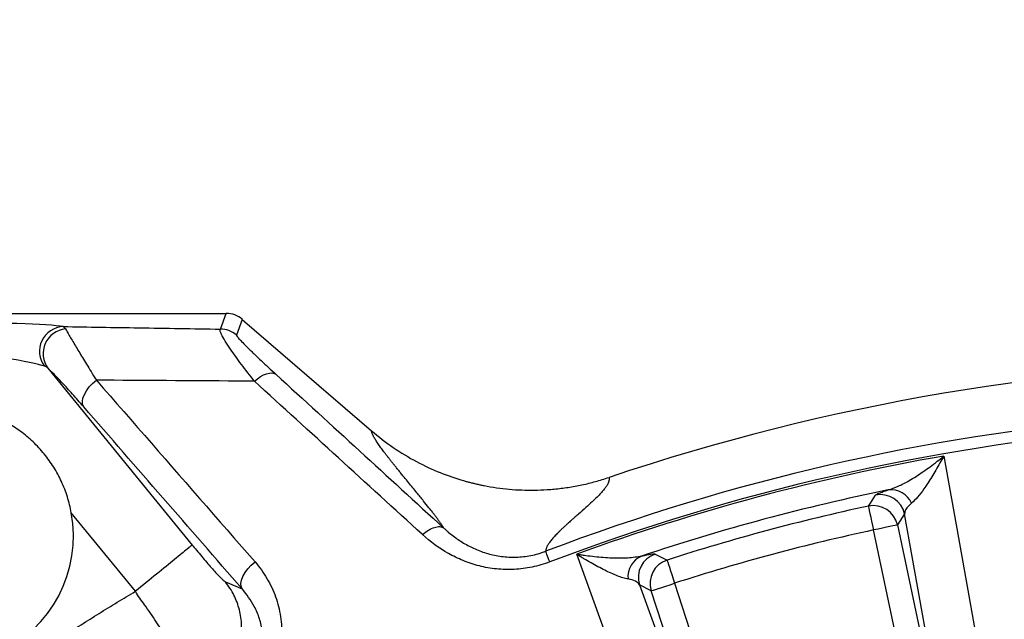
# Model space of a CAD drawing. Extents: x 0 to 16820, y 0 to 11880.
# Tile 27 of 77: x 8102 to 8303, y 6799 to 6922. Entities that reach past the tile are written whole.
import ezdxf

# ---------------------------------------------------------------- set-up
doc = ezdxf.new("R2010")
doc.units = 0
doc.header["$LTSCALE"] = 20
doc.layers.get('0').update_dxf_attribs({"linetype": 'CONTINUOUS'})
doc.styles.add('SLDTEXTSTYLE0', font='TXT', dxfattribs={"width": 0.605})
doc.dimstyles.new('SLDDIMSTYLE1', dxfattribs={"dimtxt": 100, "dimasz": 100, "dimexe": 0, "dimexo": 0.0625, "dimgap": 25, "dimtad": 1, "dimdec": 4, "dimlfac": 20, "dimzin": 12, "dimtxsty": 'SLDTEXTSTYLE0', "dimsah": 1, "dimcen": 0.09, "dimazin": 3, "dimtfac": 1, "dimtofl": 0, "dimtmove": 0, "dimatfit": 3, "dimtolj": 1, "dimtzin": 12})

# ---------------------------------------------------------------- blocks, each defined once
blk = doc.blocks.new('_D_2')
at = {"color": 7, "linetype": 'CONTINUOUS'}
for p, q in [((4232.76, 7130.62), (3693.35, 7225.73)), ((8406, 6401.82), (13110.72, 6401.82))]:
    blk.add_line(p, q, dxfattribs=at)
blk.add_arc((8366, 6401.82), 4714.73, 0, 170, dxfattribs=at)
for points in [[(3722.9, 7220.52), (3756.05, 7316.05), (3726.56, 7321.58)], [(13080.72, 6401.82), (13094.66, 6501.97), (13064.66, 6501.66)]]:
    blk.add_solid(points, dxfattribs=at)
at = {"color": 7, "linetype": 'CONTINUOUS', "insert": (8646.6, 11239.4), "char_height": 100, "attachment_point": 1, "rotation": 355, "style": 'SLDTEXTSTYLE0'}
blk.add_mtext('170°', dxfattribs=at)

msp = doc.modelspace()

# ---------------------------------------------------------------- linework, layer by layer
at = {"color": 7, "linetype": 'CONTINUOUS'}
for p, q in [((7975.1991643, 6861.8198036), (8144.1402895, 6861.8198036)), ((8147.4025263, 6860.6067596), (8173.7914694, 6837.8331958))]:
    msp.add_line(p, q, dxfattribs=at)
at = {"color": 8, "linetype": 'CONTINUOUS'}
for p, q in [((8142.9482115, 6858.6138783), (8144.1402895, 6861.8198036)), ((8110.7922507, 6859.1300248), (8111.3039268, 6858.6492835)), ((8147.4025263, 6860.6067596), (8146.2104483, 6857.4008642)), ((8107.6925112, 6850.6136237), (8137.1905817, 6814.4530354)), ((8125.5828453, 6804.9849568), (8112.4784363, 6821.0491835)), ((8282.7486558, 6820.8230732), (8281.2848849, 6818.5675739)), ((8292.9840995, 6763.5783552), (8282.7486558, 6820.8230732)), ((8281.2848849, 6818.5675739), (8293.0404035, 6763.2621823)), ((8288.1563691, 6762.2240482), (8276.4008431, 6817.5294398)), ((8143.971072, 6806.8979381), (8147.385077, 6805.4964839)), ((8235.7345833, 6806.6329359), (8253.2067014, 6752.8593241)), ((8230.9858216, 6805.0899802), (8228.5904003, 6806.3114284)), ((8228.5904003, 6806.3114284), (8248.3486099, 6751.6183256)), ((8248.4579397, 6751.3163386), (8230.9858216, 6805.0899802))]:
    msp.add_line(p, q, dxfattribs=at)
at = {"color": 8, "linetype": 'CONTINUOUS', "flags": 128}
for points in [[(8149.8888297, 6847.9559122), (8150.5052311, 6848.4617172), (8151.1359824, 6848.8899766), (8151.7640812, 6849.2291568), (8152.3726, 6849.4700788), (8152.9451473, 6849.6062754), (8153.4662707, 6849.6340512), (8153.9219482, 6849.5526908), (8154.2998863, 6849.3643998)], [(8115.0069846, 6842.7117167), (8114.7907985, 6843.2089685), (8114.7412969, 6843.8147305), (8114.8605062, 6844.504237), (8115.1435388, 6845.2494143), (8115.5788912, 6846.0198043), (8116.1487712, 6846.7839955), (8116.829933, 6847.5108443), (8117.5945712, 6848.1706379)], [(8290.7505719, 6832.6566218), (8293.7413244, 6815.9251212), (8303.6547987, 6760.4619859)], [(8275.3488509, 6822.4104939), (8275.7571651, 6823.0327962), (8276.8344222, 6824.6706723)], [(8275.3488509, 6822.4104939), (8275.3781466, 6822.2745954), (8275.4441736, 6821.9682275), (8275.5445628, 6821.502447), (8275.6757079, 6820.8939432), (8275.8329002, 6820.1646207), (8276.0104848, 6819.3406461), (8276.2020988, 6818.451613), (8276.4008431, 6817.5294398)], [(8281.2848849, 6818.5675739), (8281.148882, 6818.5386656), (8280.8423353, 6818.4735177), (8280.3762643, 6818.3744548), (8279.7674103, 6818.2450233), (8279.0376334, 6818.0899023), (8278.2131447, 6817.9146646), (8277.3235677, 6817.7255689), (8276.4008431, 6817.5294398)], [(8240.6657053, 6743.5840963), (8234.8897619, 6759.569317), (8215.7437665, 6812.558621)], [(8231.7884875, 6812.6006423), (8232.452677, 6812.2674821), (8234.2051132, 6811.3860784)], [(8147.385077, 6805.4964839), (8147.1691741, 6805.996239), (8147.1223248, 6806.6059349), (8147.2464515, 6807.3003291), (8147.5364132, 6808.0506919), (8147.9802294, 6808.8259695), (8148.559512, 6809.5940648), (8149.2503, 6810.3232084), (8150.024013, 6810.9832107)], [(8234.2051132, 6811.3860784), (8234.2477007, 6811.2537263), (8234.343694, 6810.9554051), (8234.4896508, 6810.5018137), (8234.6803261, 6809.909284), (8234.9088503, 6809.1990648), (8235.1670576, 6808.3966671), (8235.4456348, 6807.5309394), (8235.7345833, 6806.6329359)], [(8230.9858216, 6805.0899802), (8231.1180545, 6805.1329552), (8231.4161075, 6805.2297829), (8231.8692667, 6805.3770362), (8232.461275, 6805.5693804), (8233.1708385, 6805.7999311), (8233.9724911, 6806.0604034), (8234.837429, 6806.3414393), (8235.7345833, 6806.6329359)]]:
    msp.add_lwpolyline(points, dxfattribs=at)
at = {"color": 7, "linetype": 'CONTINUOUS'}
for centre, radius, start, end in [((8365.9969283, 6401.8197952), 4157, 190, 170), ((8365.9969283, 6401.8197952), 1594, 190, 170), ((8365.9969283, 6401.8197952), 450, 90.636632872, 108.615390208), ((8086.4004766, 6816.3385815), 26.5, 68.172620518, 10.23920575)]:
    msp.add_arc(centre, radius, start, end, dxfattribs=at)
at = {"color": 8, "linetype": 'CONTINUOUS'}
for centre, radius, start, end in [((8111.0453884, 6854.0737134), 5.0626439, 92.866045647, 216.84033183), ((8111.773941, 6853.6086903), 5.0624592, 95.327187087, 216.27225622), ((8142.9430839, 6853.6069099), 5.0069711, 49.264874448, 89.941323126), ((8365.9969283, 6401.8197952), 440.1569948, 79.260358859, 110.840098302), ((8365.9969283, 6401.8197952), 437.8112773, 79.20356774, 110.840951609), ((8365.9969283, 6401.8197952), 437.3584312, 99.906877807, 110.093122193), ((8365.9969283, 6401.8197952), 432.6426478, 101.542887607, 108.457112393), ((8277.8522635, 6819.7659675), 5.0092045, 12.182875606, 101.723809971), ((8279.9748023, 6821.1248599), 4.6203476, 24.38126948, 96.83996861), ((8365.9969283, 6401.8197952), 430.2483248, 102.162662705, 107.837337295), ((8276.388512, 6817.510365), 5.0092074, 12.184075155, 101.978815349), ((8365.9969283, 6401.8197952), 425.2551772, 102.162662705, 107.837337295), ((8233.3593712, 6807.8441163), 5.009213, 108.276250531, 197.816759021), ((8230.8418147, 6807.9596601), 4.6204219, 113.160761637, 185.618067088), ((8235.7548456, 6806.6225908), 5.00924, 108.021554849, 197.815731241)]:
    msp.add_arc(centre, radius, start, end, dxfattribs=at)
at = {"color": 7, "linetype": 'CONTINUOUS'}
for centre, major_axis, ratio, start_param, end_param in [((8144.8326297, 6858.6885959), (5.0315914, -0.6826543), 0.6073383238, 1.7896733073, 1.7905783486), ((8144.1334826, 6856.8083491), (1.7471583, 4.6987092), 0.9974015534, 5.9286043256, 6.6377662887), ((8144.8326297, 6858.6885959), (4.2552362, -2.7705404), 0.6073383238, 1.351014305, 1.3519193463)]:
    msp.add_ellipse(centre, major_axis=major_axis, ratio=ratio, start_param=start_param, end_param=end_param, dxfattribs=at)
at = {"color": 8, "linetype": 'CONTINUOUS'}
for centre, major_axis, ratio, start_param, end_param in [((8085.6554309, 6858.9236533), (25.8246315, -0.0347609), 0.0405651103, 0.2313660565, 1.603966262), ((8085.6554309, 6853.9305056), (21.9523367, -3.2044767), 0.0412253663, 0.2431726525, 1.615772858)]:
    msp.add_ellipse(centre, major_axis=major_axis, ratio=ratio, start_param=start_param, end_param=end_param, dxfattribs=at)
for points, knots in [([(8110.7922507, 6859.1300248), (8115.9587433, 6859.0438981), (8126.6418546, 6858.865808), (8137.3952824, 6858.6996699), (8142.9482115, 6858.6138783)], [0, 0, 0, 0, 0.4836131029, 1, 1, 1, 1]), ([(8111.3039268, 6858.6492835), (8111.5251461, 6858.2511604), (8111.9768806, 6857.4381845), (8113.2181444, 6855.3456772), (8114.7384891, 6852.8282232), (8116.2171958, 6850.4076276), (8117.2277734, 6848.7663528), (8117.5945712, 6848.1706379)], [0, 0, 0, 0, 0.2238703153, 0.4571479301, 0.6653862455, 0.8785490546, 1, 1, 1, 1]), ([(8149.8888297, 6847.9559122), (8148.9823287, 6849.1236153), (8147.140637, 6851.495978), (8145.1840186, 6854.2177482), (8143.8605863, 6856.2289032), (8143.1806933, 6857.4286664), (8142.8778346, 6858.1731906), (8142.8404102, 6858.5061134), (8142.9223588, 6858.5880343), (8142.9482115, 6858.6138783)], [0, 0, 0, 0, 0.22118985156, 0.4493800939, 0.59847978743, 0.75144911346, 0.85132700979, 0.95309732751, 1, 1, 1, 1]), ([(8146.2104449, 6857.4008669), (8146.1940885, 6857.356879), (8146.253585, 6857.2489604), (8146.4328362, 6857.0112228), (8146.5077691, 6856.9191808), (8146.6856687, 6856.7114693), (8146.7892002, 6856.595191), (8147.1350874, 6856.2176504), (8147.4105927, 6855.9297525), (8148.0331881, 6855.2962537), (8148.380465, 6854.9505022), (8148.9479026, 6854.3943743), (8149.1453745, 6854.2022069), (8149.5507194, 6853.8101816), (8149.7589343, 6853.6099824), (8150.3988101, 6852.9978793), (8150.8456264, 6852.5745273), (8152.23927, 6851.2642891), (8153.2386794, 6850.3376833), (8154.2998933, 6849.3643915)], [0, 0, 0, 0, 0.125, 0.125, 0.1875, 0.1875, 0.25, 0.25, 0.375, 0.375, 0.5, 0.5, 0.5625, 0.5625, 0.625, 0.625, 0.75, 0.75, 1, 1, 1, 1]), ([(8115.0069752, 6842.7117251), (8114.199412, 6843.6397962), (8113.4329966, 6844.5107138), (8111.9828045, 6846.1377654), (8111.2988904, 6846.8940903), (8110.3439267, 6847.9300883), (8110.0370596, 6848.2593075), (8109.4624865, 6848.8675264), (8109.1930806, 6849.1483921), (8108.4424933, 6849.9160729), (8108.0171792, 6850.3302637), (8107.6925012, 6850.6136335)], [0, 0, 0, 0, 0.25, 0.25, 0.5, 0.5, 0.625, 0.625, 0.75, 0.75, 1, 1, 1, 1]), ([(8117.5945712, 6848.1706379), (8119.467727, 6846.0225218), (8128.8334916, 6835.2819577), (8139.643179, 6822.8863842), (8148.5846723, 6812.6336293), (8150.024013, 6810.9832107)], [0, 0, 0, 0, 0.1733877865, 0.8669375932, 1, 1, 1, 1]), ([(8149.8888297, 6847.9559122), (8140.3210489, 6848.0161735), (8129.5306897, 6848.0841351), (8118.8093315, 6848.1618344), (8117.5945712, 6848.1706379)], [0, 0, 0, 0, 0.8866971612, 1, 1, 1, 1]), ([(8188.561298, 6817.9560391), (8188.5222766, 6818.018761), (8188.4436377, 6818.1451628), (8188.3153631, 6818.3441888), (8188.1784648, 6818.55188), (8188.0322345, 6818.7688369), (8187.8768662, 6818.9948951), (8187.7123068, 6819.2300997), (8187.5385708, 6819.4744382), (8187.3556542, 6819.7279143), (8187.1635579, 6819.9905269), (8186.9622817, 6820.2622764), (8186.7518257, 6820.5431627), (8186.5321895, 6820.8331861), (8186.3033746, 6821.1323454), (8186.0653747, 6821.4406457), (8185.8182137, 6821.7580673), (8185.3005249, 6822.4174994), (8184.4120158, 6823.5293572), (8183.2878059, 6824.9117505), (8182.2473145, 6826.1826825), (8181.3811844, 6827.2394173), (8180.615002, 6828.1708924), (8179.9672853, 6828.9598168), (8179.450726, 6829.5937643), (8178.95837, 6830.2020316), (8178.4908722, 6830.7840712), (8178.0480633, 6831.3400249), (8177.6299856, 6831.8698573), (8177.2366275, 6832.3735781), (8176.8679889, 6832.8511876), (8176.5240742, 6833.302682), (8176.2048599, 6833.7280816), (8175.7877594, 6834.2936451), (8175.306093, 6834.9687928), (8174.8092729, 6835.7092677), (8174.4641465, 6836.267161), (8174.2367426, 6836.6787488), (8174.0869742, 6836.9856177), (8173.9619374, 6837.2816603), (8173.8601829, 6837.5681241), (8173.8147602, 6837.7433601), (8173.7914752, 6837.8331912)], [0, 0, 0, 0, 0.0120414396, 0.0242667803, 0.0366766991, 0.0492718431, 0.0620528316, 0.0750202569, 0.0881746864, 0.1015166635, 0.1150467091, 0.1287653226, 0.142672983, 0.1567701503, 0.1710572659, 0.185534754, 0.2002030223, 0.2150624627, 0.2755377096, 0.3467142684, 0.3907278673, 0.4347413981, 0.4787549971, 0.5062160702, 0.5329566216, 0.558977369, 0.5842790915, 0.6088626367, 0.6327289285, 0.6558789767, 0.678313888, 0.7000348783, 0.7210432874, 0.7413405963, 0.7862970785, 0.8295324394, 0.8710710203, 0.8940628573, 0.9184449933, 0.9442246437, 0.9714079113, 1, 1, 1, 1]), ([(8279.4245346, 6825.712323), (8280.0940121, 6825.9381913), (8281.4544597, 6826.397179), (8283.8600964, 6827.6947372), (8286.5239825, 6829.3961347), (8288.8859763, 6831.1447154), (8290.2960598, 6832.2811303), (8290.7445469, 6832.6516443), (8290.7505719, 6832.6566218)], [0, 0, 0, 0, 0.1930954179, 0.392389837, 0.6360047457, 0.8839755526, 0.9984413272, 1, 1, 1, 1]), ([(8290.7505719, 6832.6566218), (8290.7471298, 6832.6501144), (8290.4918877, 6832.1675762), (8289.6940426, 6830.6910689), (8288.3426408, 6828.3624637), (8286.8101128, 6826.0390708), (8285.4014317, 6824.1703793), (8284.5887932, 6823.4111827), (8284.1831012, 6823.0321704)], [0, 0, 0, 0, 0.001566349, 0.1161487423, 0.362002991, 0.6076522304, 0.8041289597, 1, 1, 1, 1]), ([(8222.3506833, 6828.2770106), (8222.3570058, 6828.2325741), (8222.3695831, 6828.1441764), (8222.3751847, 6828.0078784), (8222.3709026, 6827.8697601), (8222.3558303, 6827.7295136), (8222.3302197, 6827.587219), (8222.2940134, 6827.4428517), (8222.2472492, 6827.2964185), (8222.1898905, 6827.1479002), (8222.1221019, 6826.9973436), (8221.9804115, 6826.7225268), (8221.7151712, 6826.3004716), (8221.2597211, 6825.7022649), (8220.6674395, 6825.0199409), (8219.8748502, 6824.2078102), (8218.8432748, 6823.2274148), (8217.5749313, 6822.0730625), (8216.4097306, 6821.0446883), (8215.4928192, 6820.2401398), (8214.9345804, 6819.7467166), (8214.4665415, 6819.3312486), (8214.0889574, 6818.994276), (8213.8008457, 6818.73583), (8213.4578427, 6818.4250976), (8213.0491118, 6818.046966), (8212.5606765, 6817.5850721), (8212.1163009, 6817.1527343), (8211.7152182, 6816.7498916), (8211.3492321, 6816.3684294), (8211.0162412, 6816.0041765), (8210.712852, 6815.652481), (8210.4411468, 6815.3160242), (8210.2011201, 6814.9948969), (8209.9926719, 6814.689147), (8209.8157121, 6814.3988171), (8209.6702276, 6814.1239698), (8209.555922, 6813.8645521), (8209.473554, 6813.6208998), (8209.4200725, 6813.3919047), (8209.4107863, 6813.2504297), (8209.4061867, 6813.1803552)], [0, 0, 0, 0, 0.01327390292, 0.02640583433, 0.03939651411, 0.05224668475, 0.06495711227, 0.07752858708, 0.08996192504, 0.10225796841, 0.11441758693, 0.1264416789, 0.1671430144, 0.20953456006, 0.25363557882, 0.30512996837, 0.36511593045, 0.43360675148, 0.51061017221, 0.54328544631, 0.57148696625, 0.59521512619, 0.61447026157, 0.62925265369, 0.63956254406, 0.66802859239, 0.6951013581, 0.72078204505, 0.74507201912, 0.76797285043, 0.79099025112, 0.81361376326, 0.83584612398, 0.85769020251, 0.87914900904, 0.90022570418, 0.92092360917, 0.94124621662, 0.96119720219, 0.98078043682, 1, 1, 1, 1]), ([(8276.8344194, 6824.6706659), (8276.9024978, 6824.773993), (8277.1506081, 6824.9130794), (8277.7913445, 6825.1734841), (8278.05027, 6825.269011), (8278.6669562, 6825.4785458), (8279.022092, 6825.59162), (8279.4245368, 6825.7123308)], [0, 0, 0, 0, 0.5, 0.5, 0.75, 0.75, 1, 1, 1, 1]), ([(8284.1831012, 6823.0321704), (8283.9788372, 6822.8547253), (8283.4244207, 6822.3731012), (8282.869747, 6821.6148487), (8282.7893343, 6821.0890567), (8282.7486558, 6820.8230732)], [0, 0, 0, 0, 0.2237551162, 0.607319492, 1, 1, 1, 1]), ([(8184.2412248, 6816.5898264), (8184.6394797, 6816.9404712), (8185.0563255, 6817.2484613), (8185.8841227, 6817.7473053), (8186.2949229, 6817.9380679), (8187.0678755, 6818.1825618), (8187.4298867, 6818.2362483), (8188.0675694, 6818.2009525), (8188.3431244, 6818.1119768), (8188.5611554, 6817.9562703)], [0, 0, 0, 0, 0.25, 0.25, 0.5, 0.5, 0.75, 0.75, 1, 1, 1, 1]), ([(8210.2346082, 6810.9857937), (8209.0551619, 6810.5367991), (8207.8383338, 6810.1826414), (8205.4143388, 6809.6781103), (8204.200237, 6809.5239918), (8202.3760075, 6809.4325046), (8201.7674156, 6809.4253939), (8200.5491848, 6809.4578285), (8199.9413277, 6809.4975816), (8198.1514887, 6809.6817156), (8196.9912644, 6809.8907792), (8195.2951147, 6810.3206102), (8194.7371313, 6810.4833518), (8193.6354224, 6810.8464547), (8193.090537, 6811.0474441), (8191.5010941, 6811.6946958), (8190.4932482, 6812.1873221), (8187.6023241, 6813.8225258), (8185.8508962, 6815.1213413), (8184.2412248, 6816.5898264)], [0, 0, 0, 0, 0.125, 0.125, 0.25, 0.25, 0.3125, 0.3125, 0.375, 0.375, 0.5, 0.5, 0.5625, 0.5625, 0.625, 0.625, 0.75, 0.75, 1, 1, 1, 1]), ([(8188.5643875, 6817.9533089), (8188.6407477, 6817.8822286), (8188.7195348, 6817.809735), (8188.8759914, 6817.6675054), (8189.111992, 6817.455512), (8189.3520009, 6817.24763), (8189.8375373, 6816.8375138), (8190.1685816, 6816.5716283), (8191.1853214, 6815.7980387), (8191.8945092, 6815.3142822), (8193.386079, 6814.4209743), (8194.1683609, 6814.0113226), (8195.4080561, 6813.4638149), (8195.8338826, 6813.2919905), (8196.7031444, 6812.9760616), (8197.1447759, 6812.8325002), (8198.4918646, 6812.4474325), (8199.4193404, 6812.2511886), (8200.8618793, 6812.0620956), (8201.351761, 6812.0166626), (8202.3487536, 6811.96489), (8202.8489299, 6811.9588979), (8204.3546666, 6812.0021783), (8205.3653849, 6812.1122134), (8206.8932113, 6812.4127483), (8207.4030137, 6812.5355372), (8208.1591534, 6812.752392), (8208.4097426, 6812.8300788), (8208.7829845, 6812.954562), (8208.9689816, 6813.0188028), (8209.1540425, 6813.0860441), (8209.2772083, 6813.1315389), (8209.3400797, 6813.1551514), (8209.4000605, 6813.1780345)], [0, 0, 0, 0, 0.015625, 0.015625, 0.03125, 0.0625, 0.0625, 0.125, 0.125, 0.25, 0.25, 0.375, 0.375, 0.4375, 0.4375, 0.5, 0.5, 0.625, 0.625, 0.6875, 0.6875, 0.75, 0.75, 0.875, 0.875, 0.9375, 0.9375, 0.96875, 0.96875, 0.984375, 0.9921875, 0.9921875, 1, 1, 1, 1]), ([(8137.1905781, 6814.453038), (8137.1136047, 6814.3902468), (8136.7545844, 6814.0973753), (8135.5230917, 6813.0927827), (8134.6510425, 6812.3814068), (8132.5173448, 6810.6408388), (8131.2564298, 6809.6122449), (8128.5243251, 6807.3835251), (8127.0540745, 6806.1841653), (8125.5833184, 6804.9843931)], [0, 0, 0, 0, 0.25, 0.25, 0.5, 0.5, 0.75, 0.75, 1, 1, 1, 1]), ([(8137.1905817, 6814.4530354), (8137.4745539, 6814.1064235), (8138.4832222, 6812.8752596), (8140.2001298, 6810.8409544), (8142.032691, 6808.7636442), (8143.4220102, 6807.2949202), (8143.789648, 6807.0282951), (8143.9735008, 6806.8949579)], [0, 0, 0, 0, 0.0901842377, 0.3203340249, 0.5482380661, 0.7740772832, 1, 1, 1, 1]), ([(8210.2346082, 6810.9857937), (8210.0006898, 6811.6002648), (8209.8012136, 6812.1242612), (8209.5127834, 6812.881927), (8209.4240504, 6813.1150162), (8209.4000605, 6813.1780345)], [0, 0, 0, 0, 0.5, 0.5, 1, 1, 1, 1]), ([(8226.2435882, 6807.5073357), (8225.9206806, 6807.5578808), (8225.5720507, 6807.6425505), (8224.8367882, 6807.8618899), (8224.4499803, 6807.9967943), (8223.6449932, 6808.3074729), (8223.2267499, 6808.4833334), (8222.362627, 6808.8706711), (8221.9192454, 6809.0810966), (8220.569841, 6809.7508746), (8219.6402354, 6810.2502589), (8218.2065114, 6811.0666707), (8217.7219674, 6811.3501867), (8216.9852862, 6811.7921882), (8216.7383425, 6811.9421601), (8216.3665168, 6812.1706439), (8216.2423063, 6812.2474132), (8215.9933476, 6812.4021659), (8215.8675492, 6812.4808083), (8215.7437676, 6812.5586235)], [0, 0, 0, 0, 0.125, 0.125, 0.25, 0.25, 0.375, 0.375, 0.5, 0.5, 0.75, 0.75, 0.875, 0.875, 0.9375, 0.9375, 0.96875, 0.96875, 1, 1, 1, 1]), ([(8229.0245508, 6812.2076953), (8228.6023932, 6812.0944493), (8228.1500819, 6812.0077692), (8227.2012588, 6811.8730715), (8226.7045364, 6811.8252417), (8225.674865, 6811.761032), (8225.1418392, 6811.7447207), (8224.0440961, 6811.7394033), (8223.4824903, 6811.7504923), (8221.7774758, 6811.8191359), (8220.6084322, 6811.9115565), (8218.8129997, 6812.1097543), (8218.2074512, 6812.1858883), (8217.2886636, 6812.3149295), (8216.9809719, 6812.3603806), (8216.5181123, 6812.4320724), (8216.3635642, 6812.4565616), (8216.0539448, 6812.5067235), (8215.8975844, 6812.5326136), (8215.7437676, 6812.5586235)], [0, 0, 0, 0, 0.125, 0.125, 0.25, 0.25, 0.375, 0.375, 0.5, 0.5, 0.75, 0.75, 0.875, 0.875, 0.9375, 0.9375, 0.96875, 0.96875, 1, 1, 1, 1]), ([(8229.0245508, 6812.2076953), (8229.8432944, 6812.4012939), (8230.4683317, 6812.5239009), (8231.1568711, 6812.6199768), (8231.3441011, 6812.6370542), (8231.6329309, 6812.6413052), (8231.7331478, 6812.6283843), (8231.7884908, 6812.6006457)], [0, 0, 0, 0, 0.5, 0.5, 0.75, 0.75, 1, 1, 1, 1]), ([(8150.0240163, 6810.9832104), (8150.9437386, 6809.928624), (8151.7542401, 6808.805244), (8152.8082927, 6807.0185596), (8153.1333969, 6806.4039556), (8153.7226825, 6805.149596), (8153.9864824, 6804.5112183), (8154.6848541, 6802.5622742), (8155.0275343, 6801.2183262), (8155.3372744, 6799.1277844), (8155.4054416, 6798.4214173), (8155.4671763, 6797.0056509), (8155.4611505, 6796.293854), (8155.3708084, 6794.861835), (8155.2865326, 6794.1416178), (8155.0317362, 6792.6917554), (8154.8629133, 6791.9722745), (8154.4389826, 6790.5473727), (8154.1838367, 6789.841501), (8153.5793356, 6788.4439559), (8153.2281702, 6787.750395), (8152.4422248, 6786.4147496), (8152.0059186, 6785.7682752), (8151.2826794, 6784.8323611), (8151.0301052, 6784.526038), (8150.5009014, 6783.9251993), (8150.2237117, 6783.6302917), (8148.7992553, 6782.2104193), (8147.5219334, 6781.227344), (8146.1018692, 6780.4025174)], [0, 0, 0, 0, 0.125, 0.125, 0.1875, 0.1875, 0.25, 0.25, 0.375, 0.375, 0.4375, 0.4375, 0.5, 0.5, 0.5625, 0.5625, 0.625, 0.625, 0.6875, 0.6875, 0.75, 0.75, 0.8125, 0.8125, 0.84375, 0.84375, 0.875, 0.875, 1, 1, 1, 1]), ([(8139.9671088, 6784.5609351), (8140.88538, 6785.1106049), (8141.7451071, 6785.7592934), (8143.3081857, 6787.2250646), (8144.0114822, 6788.0420957), (8145.2294511, 6789.8071128), (8145.7440805, 6790.7550367), (8146.5611123, 6792.7383975), (8146.8634858, 6793.7737647), (8147.2421306, 6795.8845591), (8147.3183886, 6796.959912), (8147.2412907, 6799.1013886), (8147.0879376, 6800.1674369), (8146.5586309, 6802.241438), (8146.182696, 6803.2493178), (8145.225442, 6805.1607786), (8144.6441568, 6806.0642922), (8143.9734947, 6806.8949451)], [0, 0, 0, 0, 0.125, 0.125, 0.25, 0.25, 0.375, 0.375, 0.5, 0.5, 0.625, 0.625, 0.75, 0.75, 0.875, 0.875, 1, 1, 1, 1]), ([(8228.5903997, 6806.3114237), (8228.4279332, 6806.5982112), (8228.1505917, 6806.8469822), (8227.3750419, 6807.2507114), (8226.8778243, 6807.408058), (8226.2435882, 6807.5073357)], [0, 0, 0, 0, 0.5, 0.5, 1, 1, 1, 1]), ([(7961.6303272, 6640.2148671), (7961.9948909, 6640.8313696), (7962.7239561, 6642.0642695), (7963.8281979, 6643.9070965), (7964.9401025, 6645.7449281), (7966.0604415, 6647.5773095), (7967.189008, 6649.4043625), (7968.3258576, 6651.2260545), (7969.4709753, 6653.0423942), (7970.6243652, 6654.8533793), (7971.7860262, 6656.6590103), (7972.9559585, 6658.4592872), (7974.1341622, 6660.2542099), (7975.3206371, 6662.0437784), (7976.5153833, 6663.8279929), (7977.7184008, 6665.6068531), (7978.9296897, 6667.3803592), (7980.1492498, 6669.1485112), (7981.3770812, 6670.9113089), (7982.6131839, 6672.6687525), (7983.8575579, 6674.420842), (7985.1102031, 6676.1675773), (7986.3711197, 6677.9089584), (7987.6403075, 6679.6449853), (7988.9177666, 6681.3756581), (7990.203497, 6683.1009767), (7991.4974986, 6684.820941), (7992.7997717, 6686.5355514), (7994.1103155, 6688.244807), (7995.4291326, 6689.9487105), (7999.5158664, 6695.179355), (8006.5216354, 6703.8076156), (8016.7412995, 6715.5746683), (8027.3400004, 6726.9889906), (8038.3099653, 6738.0432352), (8049.6402295, 6748.726856), (8061.3213604, 6759.0275742), (8073.3493855, 6768.9421937), (8082.7410922, 6776.1735499), (8089.2708705, 6780.985266), (8092.8049504, 6783.5394975), (8096.3605375, 6786.0595748), (8099.9376396, 6788.5455087), (8103.5362571, 6790.9972922), (8107.1563807, 6793.4149422), (8110.7980465, 6795.7983978), (8114.4611192, 6798.1478854), (8118.1461029, 6800.4625601), (8121.8511166, 6802.7455748), (8124.3389133, 6804.2384845), (8125.5828988, 6804.9849916)], [0, 0, 0, 0, 0.0091480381, 0.0182945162, 0.0274396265, 0.0365835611, 0.0457265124, 0.0548686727, 0.0640102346, 0.0731513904, 0.0822923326, 0.0914332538, 0.1005743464, 0.109715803, 0.1188578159, 0.1280005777, 0.1371442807, 0.1462891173, 0.1554352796, 0.16458296, 0.1737323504, 0.1828836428, 0.192037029, 0.2011927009, 0.2103508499, 0.2195116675, 0.228675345, 0.2378420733, 0.2470120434, 0.256185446, 0.2653624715, 0.331794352, 0.3981134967, 0.4643928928, 0.530705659, 0.5969914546, 0.6632616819, 0.7295898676, 0.7960493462, 0.8146250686, 0.833189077, 0.851742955, 0.870288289, 0.8888266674, 0.9073596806, 0.92588892, 0.9444159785, 0.9629424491, 0.9814699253, 1, 1, 1, 1]), ([(8139.967115, 6784.5609485), (8139.9671101, 6784.5609485), (8139.6315994, 6784.5609473), (8139.6756411, 6785.0559627), (8138.6768848, 6786.1233807), (8137.4991369, 6787.8057301), (8135.9619927, 6789.9451749), (8134.1359418, 6792.5452552), (8132.0921184, 6795.4983537), (8129.8117479, 6798.7468623), (8127.7217764, 6802.0019929), (8126.0796251, 6803.9917809), (8125.5833321, 6804.9843707), (8125.5833222, 6804.9843906)], [0, 0, 0, 0, 0.0000016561, 0.1118656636, 0.2269718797, 0.3384200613, 0.453061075, 0.5652151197, 0.680613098, 0.793770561, 0.9102586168, 0.9999982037, 1, 1, 1, 1]), ([(8144.9237032, 6782.4308871), (8145.5013998, 6782.7989521), (8146.6805211, 6783.5501998), (8148.186085, 6784.984649), (8149.4512877, 6786.5948759), (8150.4449048, 6788.356496), (8151.16525, 6790.2353587), (8151.6315992, 6792.3011432), (8151.7906024, 6794.4941709), (8151.599442, 6796.9234933), (8150.9882322, 6799.4216536), (8149.7411043, 6802.4523212), (8148.2836713, 6804.3354332), (8147.385077, 6805.4964839)], [0, 0, 0, 0, 0.0651194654, 0.132913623, 0.1995310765, 0.268285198, 0.3410939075, 0.4154894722, 0.5047471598, 0.59561686, 0.706320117, 0.8189288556, 1, 1, 1, 1])]:
    msp.add_open_spline(points, degree=3, knots=knots, dxfattribs=at)
for points in [[(8107.6925012, 6850.6136335), (8107.4778645, 6850.8173404), (8107.2488194, 6850.9566046), (8106.9937155, 6851.0382151)], [(8154.2998933, 6849.3643915), (8165.6962365, 6838.9122407), (8177.1142283, 6828.4446045), (8188.5611554, 6817.9562703)], [(8184.2412248, 6816.5898264), (8172.7617739, 6827.0623998), (8161.3135299, 6837.5161918), (8149.8888338, 6847.9559196)], [(8147.385072, 6805.4964753), (8136.5859347, 6817.911006), (8125.7938494, 6830.3151889), (8115.0069752, 6842.7117251)]]:
    msp.add_open_spline(points, degree=3, dxfattribs=at)
at = {"color": 7, "linetype": 'CONTINUOUS'}
for points, knots in [([(8112.4784408, 6821.0491849), (8112.2781837, 6822.1578106), (8112.0095544, 6823.242629), (8111.339844, 6825.3673519), (8110.9387492, 6826.4072469), (8110.2358057, 6827.9334423), (8109.983731, 6828.4379108), (8109.4514877, 6829.423479), (8109.1709125, 6829.9057034), (8108.2866601, 6831.3213439), (8107.640619, 6832.2238504), (8106.5870053, 6833.515977), (8106.2216677, 6833.9363825), (8105.4622664, 6834.7562465), (8105.067004, 6835.1568284), (8103.8454588, 6836.3182023), (8102.9904003, 6837.0329543), (8101.2012837, 6838.3480964), (8100.2672232, 6838.9484809), (8098.3181403, 6840.0338026), (8097.2990292, 6840.5199812), (8096.2534808, 6840.9387503)], [0, 0, 0, 0, 0.125, 0.125, 0.25, 0.25, 0.3125, 0.3125, 0.375, 0.375, 0.5, 0.5, 0.5625, 0.5625, 0.625, 0.625, 0.75, 0.75, 0.875, 0.875, 1, 1, 1, 1]), ([(8173.791476, 6837.8331905), (8175.2233805, 6836.5974617), (8176.7238547, 6835.4446997), (8179.8128999, 6833.334292), (8181.4033723, 6832.3753448), (8184.6189212, 6830.6656811), (8186.2391199, 6829.9171085), (8189.4595009, 6828.6234117), (8191.0615477, 6828.0774001), (8192.6367257, 6827.6233574)], [0, 0, 0, 0, 0.25, 0.25, 0.5, 0.5, 0.75, 0.75, 1, 1, 1, 1]), ([(8192.6363412, 6827.6220195), (8192.8655268, 6827.557068), (8193.3240774, 6827.4271144), (8194.0156825, 6827.244657), (8194.7103218, 6827.0712513), (8195.4082532, 6826.9077984), (8196.1094125, 6826.7540563), (8197.4278149, 6826.4845946), (8199.370287, 6826.1533715), (8201.9454739, 6825.8510696), (8204.5291778, 6825.6841121), (8207.1212413, 6825.6525145), (8209.3300598, 6825.7406528), (8211.1499148, 6825.8861518), (8212.5786517, 6826.04174), (8213.9993402, 6826.2380563), (8215.4119969, 6826.475082), (8216.8165924, 6826.7528845), (8218.2132094, 6827.0712116), (8219.6015282, 6827.4310026), (8220.9827313, 6827.8287379), (8221.8942498, 6828.1274612), (8222.3506732, 6828.2770406)], [0, 0, 0, 0, 0.0236795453, 0.0473776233, 0.0710991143, 0.0948488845, 0.1186317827, 0.1424526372, 0.2286147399, 0.3144160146, 0.4000896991, 0.485870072, 0.5719905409, 0.6197311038, 0.6673332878, 0.7148364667, 0.7622802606, 0.8097044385, 0.8571488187, 0.9046531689, 0.9522571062, 1, 1, 1, 1])]:
    msp.add_open_spline(points, degree=3, knots=knots, dxfattribs=at)

# ---------------------------------------------------------------- dimensions: what is measured, and where the dimension line sits
dim = msp.add_angular_dim_2l(base=(8776.9122976, 11098.6039576), line1=((7345.1676267, 6401.8197952), (8365.9969283, 6401.8197952)), line2=((4272.1510991, 7123.6752698), (6796.21337, 6678.6149904)), dimstyle='SLDDIMSTYLE1', dxfattribs=at)
dim.commit()
dim.dimension.update_dxf_attribs({"geometry": '_D_2', "text_midpoint": (8776.9122976, 11098.6039576), "dimtype": 162})

doc.saveas('drawing.dxf')
